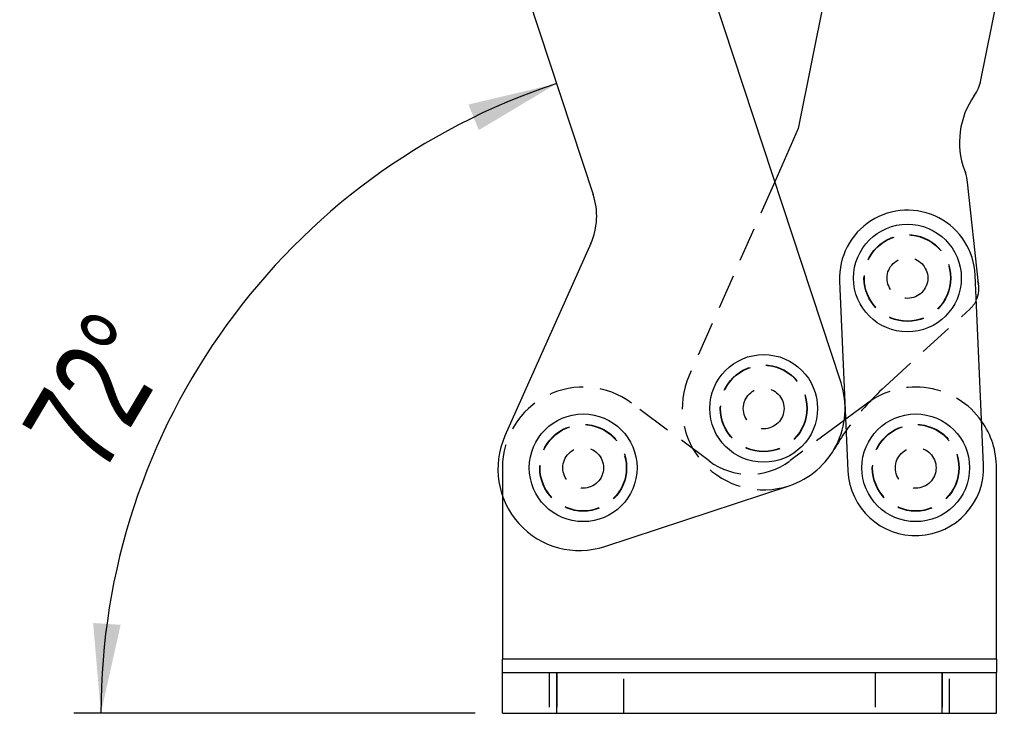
# Model space of a CAD drawing. Extents: x 29 to 402, y 25 to 290.
# Tile 9 of 24: x 63 to 100, y 227 to 253. Entities that reach past the tile are written whole.
import ezdxf

# ---------------------------------------------------------------- set-up
doc = ezdxf.new("R2010")
doc.units = 0
doc.linetypes.add('HIDDEN', pattern=[1.905, 1.27, -0.635])
doc.layers.get('0').update_dxf_attribs({"linetype": 'CONTINUOUS'})
doc.styles.add('SLDTEXTSTYLE0', font='TXT', dxfattribs={"width": 0.75})
doc.dimstyles.new('SLDDIMSTYLE4', dxfattribs={"dimtxt": 3.5, "dimasz": 3.302, "dimexe": 0, "dimexo": 0.0625, "dimgap": 0.875, "dimtad": 1, "dimdec": 4, "dimlfac": 2, "dimzin": 12, "dimtxsty": 'SLDTEXTSTYLE0', "dimsah": 1, "dimcen": 0.09, "dimazin": 3, "dimtfac": 1, "dimtdec": 0, "dimtofl": 0, "dimtmove": 0, "dimatfit": 3, "dimtolj": 1, "dimtzin": 12})

# ---------------------------------------------------------------- blocks, each defined once
blk = doc.blocks.new('_D_11')
at = {"color": 179, "linetype": 'CONTINUOUS'}
blk.add_line((80.028, 227.476), (65.236, 227.476), dxfattribs=at)
blk.add_arc((90.666, 227.476), 24.43, 108.2191, 180, dxfattribs=at)
for points in [[(83.028, 250.681), (79.777, 249.911), (80.158, 248.969)], [(66.236, 227.476), (66.964, 230.736), (65.951, 230.804)]]:
    blk.add_solid(points, dxfattribs=at)
at = {"color": 179, "linetype": 'CONTINUOUS', "insert": (63.245, 237.971, 0.05), "char_height": 3.5, "attachment_point": 1, "rotation": 59.3651, "style": 'SLDTEXTSTYLE0'}
blk.add_mtext('72°', dxfattribs=at)

msp = doc.modelspace()

# ---------------------------------------------------------------- linework, layer by layer
at = {"color": 7, "linetype": 'CONTINUOUS'}
for p, q in [((93.501689, 239.649051), (87.404984, 258.171475)), ((81.230843, 256.13924), (84.374439, 246.588667)), ((93.387468, 256.338267), (91.924162, 249.022357)), ((98.655108, 250.807959), (99.516077, 255.112441)), ((91.924162, 249.022357), (91.060491, 247.065665)), ((98.049731, 247.490539), (98.081533, 247.404475)), ((98.5636, 243.309457), (98.166089, 247.043357)), ((84.283019, 244.788819), (81.120631, 237.697501)), ((93.449685, 243.406674), (93.755396, 236.413353)), ((98.750625, 236.631718), (98.444915, 243.625039)), ((98.539371, 243.393525), (98.5636, 243.309457)), ((93.6725, 238.309639), (93.619501, 238.270137)), ((99.228011, 229.475538), (99.228011, 236.522535)), ((84.798485, 233.626034), (91.59004, 235.861492)), ((81.02801, 235.48729), (81.02801, 229.475538)), ((99.228011, 229.475538), (81.02801, 229.475538)), ((81.02801, 228.975537), (81.02801, 229.475538)), ((99.228011, 229.475538), (99.228011, 228.975537)), ((81.02801, 227.475537), (81.02801, 228.975537)), ((81.02801, 228.975537), (83.02801, 228.975537)), ((83.02801, 227.475537), (83.02801, 228.975537)), ((83.02801, 228.975537), (97.228011, 228.975537)), ((97.228011, 227.475537), (97.228011, 228.975537)), ((97.228011, 228.975537), (99.228011, 228.975537)), ((99.228011, 227.475537), (99.228011, 228.975537)), ((81.02801, 227.475537), (83.02801, 227.475537)), ((83.02801, 227.475537), (97.228011, 227.475537)), ((97.228011, 227.475537), (99.228011, 227.475537))]:
    msp.add_line(p, q, dxfattribs=at)
at = {"color": 7, "linetype": 'HIDDEN'}
for p, q in [((91.060491, 247.065665), (87.907552, 239.922515)), ((95.12204, 239.51856), (98.252888, 242.37824)), ((88.640392, 236.776602), (85.780865, 238.907878)), ((94.475157, 238.907878), (93.6725, 238.309639)), ((93.619501, 238.270137), (91.615629, 236.776602)), ((81.02801, 236.522535), (81.02801, 235.48729)), ((99.228011, 229.475538), (81.02801, 229.475538)), ((82.75301, 228.975537), (82.75301, 227.475537)), ((83.02801, 228.975537), (83.02801, 227.475537)), ((85.50301, 227.475537), (85.50301, 228.975537)), ((94.753011, 228.975537), (94.753011, 227.475537)), ((97.228011, 228.975537), (97.228011, 227.475537)), ((97.503011, 227.475537), (97.503011, 228.975537))]:
    msp.add_line(p, q, dxfattribs=at)
at = {"color": 7, "linetype": 'CONTINUOUS'}
for centre in [(95.9473, 243.515856), (90.652086, 238.711096), (84.003011, 236.522535), (96.253011, 236.522535)]:
    msp.add_circle(centre, 1.984375, dxfattribs=at)
at = {"color": 7, "linetype": 'HIDDEN'}
for centre, radius in [((95.9473, 243.515856), 1.6), ((95.9473, 243.515856), 1.5875), ((95.9473, 243.515856), 0.75), ((90.652086, 238.711096), 1.6), ((90.652086, 238.711096), 1.5875), ((90.652086, 238.711096), 0.75), ((84.003011, 236.522535), 1.6), ((84.003011, 236.522535), 1.5875), ((96.253011, 236.522535), 1.6), ((96.253011, 236.522535), 1.5875), ((84.003011, 236.522535), 0.75), ((96.253011, 236.522535), 0.75)]:
    msp.add_circle(centre, radius, dxfattribs=at)
at = {"color": 7, "linetype": 'CONTINUOUS'}
for centre, radius, start, end in [((97.184242, 251.102157), 1.5, 324.78549, 348.6891357), ((100.840312, 248.521697), 2.975, 144.78549, 200.2799549), ((96.674518, 246.884564), 1.5, 6.076817, 20.2799549), ((81.999769, 245.807038), 2.5, 335.9654173, 18.2190988), ((95.9473, 243.515856), 2.5, 2.5030705, 182.5030705), ((97.57848, 243.116599), 1, 335.1027295, 16.076817), ((90.652086, 238.711096), 3, 288.2190988, 18.2190988), ((96.253011, 236.522535), 2.975, 0, 35.3274388), ((83.86053, 236.475637), 3, 155.9654173, 288.2190988), ((101.866121, 232.134972), 10, 144.8396478, 149.6118301), ((96.253011, 236.522535), 2.5, 182.5030705, 2.5030705)]:
    msp.add_arc(centre, radius, start, end, dxfattribs=at)
at = {"color": 7, "linetype": 'HIDDEN'}
for centre, radius, start, end in [((97.57848, 243.116599), 1, 312.408204, 335.1027295), ((90.652086, 238.711096), 3, 156.1836553, 288.2190988), ((84.003011, 236.522535), 2.975, 53.3019378, 180), ((101.866121, 232.134972), 10, 132.408204, 144.8396478), ((96.253011, 236.522535), 2.975, 35.3274388, 126.6980622), ((90.128011, 238.772536), 2.48933, 233.3019378, 306.6980622)]:
    msp.add_arc(centre, radius, start, end, dxfattribs=at)

# ---------------------------------------------------------------- dimensions: what is measured, and where the dimension line sits
at = {"color": 179, "linetype": 'CONTINUOUS'}
dim = msp.add_angular_dim_2l(base=(70.873988, 241.797232), line1=((84.374439, 246.588667), (77.791675, 266.587786)), line2=((81.028011, 227.475537), (99.228011, 227.475537)), dimstyle='SLDDIMSTYLE4', dxfattribs=at)
dim.commit()
dim.dimension.update_dxf_attribs({"geometry": '_D_11', "text_midpoint": (69.645341, 239.924136), "dimtype": 162})

doc.saveas('drawing.dxf')
